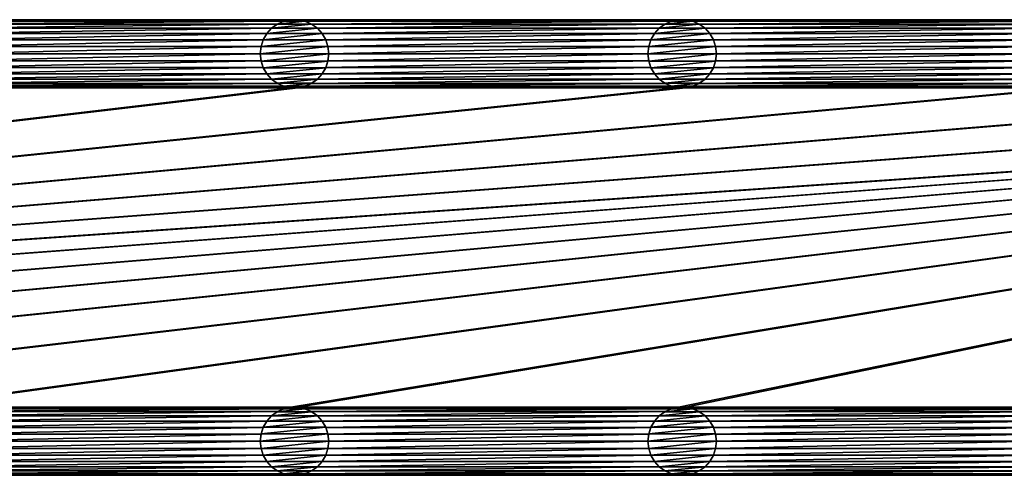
# Model space of a CAD drawing. Header units: metres. Extents: x -200 to 200, y -200 to 200.
# Tile 40 of 88: x 8 to 80, y -144 to -111. Entities that reach past the tile are written whole.
import ezdxf

# ---------------------------------------------------------------- set-up
doc = ezdxf.new("R2010")
doc.units = ezdxf.units.M
doc.layers.add('solid_P34200', color=7, linetype='CONTINUOUS')

msp = doc.modelspace()

# ---------------------------------------------------------------- linework, layer by layer
at = {"layer": 'solid_P34200'}
for points in [[(181, 159), (181, -159), (10.240819, 10.959723)], [(181, -159), (11.633039, 9.467192), (10.240819, 10.959723)], [(181, -159), (12.817678, 7.79116), (11.633039, 9.467192)], [(181, -159), (13.756138, 5.976712), (12.817678, 7.79116)], [(181, -159), (14.444175, 4.045302), (13.756138, 5.976712)], [(181, -159), (14.856524, 2.058549), (14.444175, 4.045302)], [(181, -159), (15, 0), (14.856524, 2.058549)], [(181, -159), (14.856524, -2.058549), (15, 0)], [(181, -159), (14.444175, -4.045302), (14.856524, -2.058549)], [(181, -159), (13.756138, -5.976712), (14.444175, -4.045302)], [(181, -159), (12.817678, -7.79116), (13.756138, -5.976712)], [(181, -159), (11.633039, -9.467192), (12.817678, -7.79116)], [(181, -159), (10.240819, -10.959723), (11.633039, -9.467192)], [(181, -159), (8.64688, -12.25524), (10.240819, -10.959723)], [(181, -159), (-181, -159), (-8.64688, -12.25524)], [(181, -159), (-8.64688, -12.25524), (-6.904468, -13.315859)], [(181, -159), (6.904468, -13.315859), (8.64688, -12.25524)], [(181, -159), (-6.904468, -13.315859), (-5.01928, -14.134056)], [(181, -159), (5.01928, -14.134056), (6.904468, -13.315859)], [(181, -159), (-5.01928, -14.134056), (-3.055924, -14.684637)], [(181, -159), (3.055924, -14.684637), (5.01928, -14.134056)], [(181, -159), (-3.055924, -14.684637), (-1.019424, -14.964341)], [(181, -159), (-1.019424, -14.964341), (1.019424, -14.964341)], [(181, -159), (1.019424, -14.964341), (3.055924, -14.684637)], [(28.04108, -110.714287, 5), (0.25892, -110.714287, 5), (0.774688, -110.823647, 5)], [(27.525312, -110.823647, 5), (28.04108, -110.714287, 5), (0.774688, -110.823647, 5)], [(27.525312, -110.823647, 5), (0.774688, -110.823647, 5), (1.247818, -111.034927, 5)], [(27.052181, -111.034927, 5), (27.525312, -110.823647, 5), (1.247818, -111.034927, 5)], [(27.052181, -111.034927, 5), (1.247818, -111.034927, 5), (1.674224, -111.343788, 5)], [(26.625776, -111.343788, 5), (27.052181, -111.034927, 5), (1.674224, -111.343788, 5)], [(26.625776, -111.343788, 5), (1.674224, -111.343788, 5), (2.020795, -111.730286, 5)], [(26.279205, -111.730286, 5), (26.625776, -111.343788, 5), (2.020795, -111.730286, 5)], [(26.278118, -111.733292, 7.5), (26.629887, -111.340363, 7.5), (26.279205, -111.730286, 5)], [(26.278118, -111.733292, 7.5), (30.321882, -111.733292, 7.5), (29.970114, -111.340363, 7.5)], [(26.278118, -111.733292, 7.5), (29.970114, -111.340363, 7.5), (26.629887, -111.340363, 7.5)], [(26.629887, -111.340363, 7.5), (26.625776, -111.343788, 5), (26.279205, -111.730286, 5)], [(27.048468, -111.037949, 7.5), (27.052181, -111.034927, 5), (26.625776, -111.343788, 5)], [(26.629887, -111.340363, 7.5), (27.048468, -111.037949, 7.5), (26.625776, -111.343788, 5)], [(26.629887, -111.340363, 7.5), (29.970114, -111.340363, 7.5), (29.551533, -111.037949, 7.5)], [(26.629887, -111.340363, 7.5), (29.551533, -111.037949, 7.5), (27.048468, -111.037949, 7.5)], [(27.048468, -111.037949, 7.5), (27.531221, -110.822136, 7.5), (27.052181, -111.034927, 5)], [(27.048468, -111.037949, 7.5), (29.551533, -111.037949, 7.5), (29.068779, -110.822136, 7.5)], [(27.048468, -111.037949, 7.5), (29.068779, -110.822136, 7.5), (27.531221, -110.822136, 7.5)], [(27.531221, -110.822136, 7.5), (27.525312, -110.823647, 5), (27.052181, -111.034927, 5)], [(28.035364, -110.715477, 7.5), (28.04108, -110.714287, 5), (27.525312, -110.823647, 5)], [(27.531221, -110.822136, 7.5), (28.035364, -110.715477, 7.5), (27.525312, -110.823647, 5)], [(27.531221, -110.822136, 7.5), (29.068779, -110.822136, 7.5), (28.564636, -110.715477, 7.5)], [(27.531221, -110.822136, 7.5), (28.564636, -110.715477, 7.5), (28.035364, -110.715477, 7.5)], [(28.035364, -110.715477, 7.5), (28.564636, -110.715477, 7.5), (28.04108, -110.714287, 5)], [(28.564636, -110.715477, 7.5), (28.55892, -110.714287, 5), (28.04108, -110.714287, 5)], [(28.55892, -110.714287, 5), (29.074688, -110.823647, 5), (56.34108, -110.714287, 5)], [(29.068779, -110.822136, 7.5), (29.074688, -110.823647, 5), (28.55892, -110.714287, 5)], [(28.564636, -110.715477, 7.5), (29.068779, -110.822136, 7.5), (28.55892, -110.714287, 5)], [(29.068779, -110.822136, 7.5), (29.551533, -111.037949, 7.5), (29.074688, -110.823647, 5)], [(29.074688, -110.823647, 5), (55.82531, -110.823647, 5), (56.34108, -110.714287, 5)], [(29.074688, -110.823647, 5), (29.547817, -111.034927, 5), (55.82531, -110.823647, 5)], [(29.551533, -111.037949, 7.5), (29.547817, -111.034927, 5), (29.074688, -110.823647, 5)], [(29.547817, -111.034927, 5), (55.35218, -111.034927, 5), (55.82531, -110.823647, 5)], [(29.547817, -111.034927, 5), (29.974224, -111.343788, 5), (55.35218, -111.034927, 5)], [(29.970114, -111.340363, 7.5), (29.974224, -111.343788, 5), (29.547817, -111.034927, 5)], [(29.551533, -111.037949, 7.5), (29.970114, -111.340363, 7.5), (29.547817, -111.034927, 5)], [(29.970114, -111.340363, 7.5), (30.321882, -111.733292, 7.5), (29.974224, -111.343788, 5)], [(29.974224, -111.343788, 5), (54.925777, -111.343788, 5), (55.35218, -111.034927, 5)], [(29.974224, -111.343788, 5), (30.320795, -111.730286, 5), (54.925777, -111.343788, 5)], [(30.321882, -111.733292, 7.5), (30.320795, -111.730286, 5), (29.974224, -111.343788, 5)], [(30.320795, -111.730286, 5), (54.579205, -111.730286, 5), (54.925777, -111.343788, 5)], [(54.578117, -111.733292, 7.5), (54.929886, -111.340363, 7.5), (54.579205, -111.730286, 5)], [(54.578117, -111.733292, 7.5), (58.621883, -111.733292, 7.5), (58.270115, -111.340363, 7.5)], [(54.578117, -111.733292, 7.5), (58.270115, -111.340363, 7.5), (54.929886, -111.340363, 7.5)], [(54.929886, -111.340363, 7.5), (54.925777, -111.343788, 5), (54.579205, -111.730286, 5)], [(55.348469, -111.037949, 7.5), (55.35218, -111.034927, 5), (54.925777, -111.343788, 5)], [(54.929886, -111.340363, 7.5), (55.348469, -111.037949, 7.5), (54.925777, -111.343788, 5)], [(54.929886, -111.340363, 7.5), (58.270115, -111.340363, 7.5), (57.851532, -111.037949, 7.5)], [(54.929886, -111.340363, 7.5), (57.851532, -111.037949, 7.5), (55.348469, -111.037949, 7.5)], [(55.348469, -111.037949, 7.5), (55.831223, -110.822136, 7.5), (55.35218, -111.034927, 5)], [(55.348469, -111.037949, 7.5), (57.851532, -111.037949, 7.5), (57.368778, -110.822136, 7.5)], [(55.348469, -111.037949, 7.5), (57.368778, -110.822136, 7.5), (55.831223, -110.822136, 7.5)], [(55.831223, -110.822136, 7.5), (55.82531, -110.823647, 5), (55.35218, -111.034927, 5)], [(56.335365, -110.715477, 7.5), (56.34108, -110.714287, 5), (55.82531, -110.823647, 5)], [(55.831223, -110.822136, 7.5), (56.335365, -110.715477, 7.5), (55.82531, -110.823647, 5)], [(55.831223, -110.822136, 7.5), (57.368778, -110.822136, 7.5), (56.864635, -110.715477, 7.5)], [(55.831223, -110.822136, 7.5), (56.864635, -110.715477, 7.5), (56.335365, -110.715477, 7.5)], [(56.335365, -110.715477, 7.5), (56.864635, -110.715477, 7.5), (56.34108, -110.714287, 5)], [(56.864635, -110.715477, 7.5), (56.858921, -110.714287, 5), (56.34108, -110.714287, 5)], [(56.858921, -110.714287, 5), (57.374687, -110.823647, 5), (84.641083, -110.714287, 5)], [(57.368778, -110.822136, 7.5), (57.374687, -110.823647, 5), (56.858921, -110.714287, 5)], [(56.864635, -110.715477, 7.5), (57.368778, -110.822136, 7.5), (56.858921, -110.714287, 5)], [(57.368778, -110.822136, 7.5), (57.851532, -111.037949, 7.5), (57.374687, -110.823647, 5)], [(57.374687, -110.823647, 5), (84.125313, -110.823647, 5), (84.641083, -110.714287, 5)], [(57.374687, -110.823647, 5), (57.847816, -111.034927, 5), (84.125313, -110.823647, 5)], [(57.851532, -111.037949, 7.5), (57.847816, -111.034927, 5), (57.374687, -110.823647, 5)], [(57.847816, -111.034927, 5), (83.652184, -111.034927, 5), (84.125313, -110.823647, 5)], [(57.847816, -111.034927, 5), (58.274223, -111.343788, 5), (83.652184, -111.034927, 5)], [(58.270115, -111.340363, 7.5), (58.274223, -111.343788, 5), (57.847816, -111.034927, 5)], [(57.851532, -111.037949, 7.5), (58.270115, -111.340363, 7.5), (57.847816, -111.034927, 5)], [(58.270115, -111.340363, 7.5), (58.621883, -111.733292, 7.5), (58.274223, -111.343788, 5)], [(58.274223, -111.343788, 5), (83.225777, -111.343788, 5), (83.652184, -111.034927, 5)], [(58.274223, -111.343788, 5), (58.620796, -111.730286, 5), (83.225777, -111.343788, 5)], [(58.621883, -111.733292, 7.5), (58.620796, -111.730286, 5), (58.274223, -111.343788, 5)], [(58.620796, -111.730286, 5), (82.879204, -111.730286, 5), (83.225777, -111.343788, 5)], [(26.279205, -111.730286, 5), (2.020795, -111.730286, 5), (2.284338, -112.184433, 5)], [(26.015661, -112.184433, 5), (26.279205, -111.730286, 5), (2.284338, -112.184433, 5)], [(26.278118, -111.733292, 7.5), (26.279205, -111.730286, 5), (26.015661, -112.184433, 5)], [(26.017193, -112.180923, 7.5), (26.278118, -111.733292, 7.5), (26.015661, -112.184433, 5)], [(26.017193, -112.180923, 7.5), (30.582808, -112.180923, 7.5), (30.321882, -111.733292, 7.5)], [(26.017193, -112.180923, 7.5), (30.321882, -111.733292, 7.5), (26.278118, -111.733292, 7.5)], [(30.320795, -111.730286, 5), (30.584339, -112.184433, 5), (54.579205, -111.730286, 5)], [(30.582808, -112.180923, 7.5), (30.584339, -112.184433, 5), (30.320795, -111.730286, 5)], [(30.321882, -111.733292, 7.5), (30.582808, -112.180923, 7.5), (30.320795, -111.730286, 5)], [(30.584339, -112.184433, 5), (54.315662, -112.184433, 5), (54.579205, -111.730286, 5)], [(54.578117, -111.733292, 7.5), (54.579205, -111.730286, 5), (54.315662, -112.184433, 5)], [(54.317192, -112.180923, 7.5), (54.578117, -111.733292, 7.5), (54.315662, -112.184433, 5)], [(54.317192, -112.180923, 7.5), (58.882805, -112.180923, 7.5), (58.621883, -111.733292, 7.5)], [(54.317192, -112.180923, 7.5), (58.621883, -111.733292, 7.5), (54.578117, -111.733292, 7.5)], [(58.620796, -111.730286, 5), (58.884338, -112.184433, 5), (82.879204, -111.730286, 5)], [(58.882805, -112.180923, 7.5), (58.884338, -112.184433, 5), (58.620796, -111.730286, 5)], [(58.621883, -111.733292, 7.5), (58.882805, -112.180923, 7.5), (58.620796, -111.730286, 5)], [(58.884338, -112.184433, 5), (82.615662, -112.184433, 5), (82.879204, -111.730286, 5)], [(26.015661, -112.184433, 5), (2.284338, -112.184433, 5), (2.442265, -112.671631, 5)], [(25.857735, -112.671631, 5), (26.015661, -112.184433, 5), (2.442265, -112.671631, 5)], [(25.857735, -112.671631, 5), (2.442265, -112.671631, 5), (2.5, -113.199997, 5)], [(25.857735, -112.671631, 5), (2.5, -113.199997, 5), (25.799999, -113.199997, 5)], [(25.86002, -112.667068, 7.5), (25.857735, -112.671631, 5), (25.799999, -113.199997, 5)], [(25.86002, -112.667068, 7.5), (25.799999, -113.199997, 5), (25.799999, -113.199997, 7.5)], [(30.739981, -112.667068, 7.5), (25.799999, -113.199997, 7.5), (30.799999, -113.199997, 7.5)], [(25.86002, -112.667068, 7.5), (25.799999, -113.199997, 7.5), (30.739981, -112.667068, 7.5)], [(26.017193, -112.180923, 7.5), (26.015661, -112.184433, 5), (25.857735, -112.671631, 5)], [(25.86002, -112.667068, 7.5), (26.017193, -112.180923, 7.5), (25.857735, -112.671631, 5)], [(25.86002, -112.667068, 7.5), (30.739981, -112.667068, 7.5), (30.582808, -112.180923, 7.5)], [(25.86002, -112.667068, 7.5), (30.582808, -112.180923, 7.5), (26.017193, -112.180923, 7.5)], [(30.582808, -112.180923, 7.5), (30.739981, -112.667068, 7.5), (30.584339, -112.184433, 5)], [(30.584339, -112.184433, 5), (30.742264, -112.671631, 5), (54.315662, -112.184433, 5)], [(30.739981, -112.667068, 7.5), (30.742264, -112.671631, 5), (30.584339, -112.184433, 5)], [(30.739981, -112.667068, 7.5), (30.799999, -113.199997, 7.5), (30.742264, -112.671631, 5)], [(30.742264, -112.671631, 5), (54.157734, -112.671631, 5), (54.315662, -112.184433, 5)], [(30.742264, -112.671631, 5), (30.799999, -113.199997, 5), (54.157734, -112.671631, 5)], [(30.799999, -113.199997, 7.5), (30.799999, -113.199997, 5), (30.742264, -112.671631, 5)], [(30.799999, -113.199997, 5), (54.099998, -113.199997, 5), (54.157734, -112.671631, 5)], [(54.160019, -112.667068, 7.5), (54.157734, -112.671631, 5), (54.099998, -113.199997, 5)], [(54.160019, -112.667068, 7.5), (54.099998, -113.199997, 5), (54.099998, -113.199997, 7.5)], [(59.039982, -112.667068, 7.5), (54.099998, -113.199997, 7.5), (59.099998, -113.199997, 7.5)], [(54.160019, -112.667068, 7.5), (54.099998, -113.199997, 7.5), (59.039982, -112.667068, 7.5)], [(54.317192, -112.180923, 7.5), (54.315662, -112.184433, 5), (54.157734, -112.671631, 5)], [(54.160019, -112.667068, 7.5), (54.317192, -112.180923, 7.5), (54.157734, -112.671631, 5)], [(54.160019, -112.667068, 7.5), (59.039982, -112.667068, 7.5), (58.882805, -112.180923, 7.5)], [(54.160019, -112.667068, 7.5), (58.882805, -112.180923, 7.5), (54.317192, -112.180923, 7.5)], [(58.882805, -112.180923, 7.5), (59.039982, -112.667068, 7.5), (58.884338, -112.184433, 5)], [(58.884338, -112.184433, 5), (59.042263, -112.671631, 5), (82.615662, -112.184433, 5)], [(59.039982, -112.667068, 7.5), (59.042263, -112.671631, 5), (58.884338, -112.184433, 5)], [(59.039982, -112.667068, 7.5), (59.099998, -113.199997, 7.5), (59.042263, -112.671631, 5)], [(59.042263, -112.671631, 5), (82.457733, -112.671631, 5), (82.615662, -112.184433, 5)], [(59.042263, -112.671631, 5), (59.099998, -113.199997, 5), (82.457733, -112.671631, 5)], [(59.099998, -113.199997, 7.5), (59.099998, -113.199997, 5), (59.042263, -112.671631, 5)], [(59.099998, -113.199997, 5), (82.400002, -113.199997, 5), (82.457733, -112.671631, 5)], [(25.799999, -113.199997, 5), (2.5, -113.199997, 5), (2.442265, -113.728371, 5)], [(25.857735, -113.728371, 5), (25.799999, -113.199997, 5), (2.442265, -113.728371, 5)], [(25.799999, -113.199997, 7.5), (25.799999, -113.199997, 5), (25.857735, -113.728371, 5)], [(25.86002, -113.732933, 7.5), (25.799999, -113.199997, 7.5), (25.857735, -113.728371, 5)], [(30.799999, -113.199997, 7.5), (25.799999, -113.199997, 7.5), (25.86002, -113.732933, 7.5)], [(30.799999, -113.199997, 7.5), (25.86002, -113.732933, 7.5), (30.739981, -113.732933, 7.5)], [(30.739981, -113.732933, 7.5), (30.742264, -113.728371, 5), (30.799999, -113.199997, 5)], [(30.799999, -113.199997, 7.5), (30.739981, -113.732933, 7.5), (30.799999, -113.199997, 5)], [(30.742264, -113.728371, 5), (54.157734, -113.728371, 5), (54.099998, -113.199997, 5)], [(30.799999, -113.199997, 5), (30.742264, -113.728371, 5), (54.099998, -113.199997, 5)], [(54.099998, -113.199997, 7.5), (54.099998, -113.199997, 5), (54.157734, -113.728371, 5)], [(54.160019, -113.732933, 7.5), (54.099998, -113.199997, 7.5), (54.157734, -113.728371, 5)], [(59.099998, -113.199997, 7.5), (54.099998, -113.199997, 7.5), (54.160019, -113.732933, 7.5)], [(59.099998, -113.199997, 7.5), (54.160019, -113.732933, 7.5), (59.039982, -113.732933, 7.5)], [(59.039982, -113.732933, 7.5), (59.042263, -113.728371, 5), (59.099998, -113.199997, 5)], [(59.099998, -113.199997, 7.5), (59.039982, -113.732933, 7.5), (59.099998, -113.199997, 5)], [(59.042263, -113.728371, 5), (82.457733, -113.728371, 5), (82.400002, -113.199997, 5)], [(59.099998, -113.199997, 5), (59.042263, -113.728371, 5), (82.400002, -113.199997, 5)], [(26.015661, -114.215569, 5), (2.284338, -114.215569, 5), (2.020795, -114.669708, 5)], [(26.279205, -114.669708, 5), (26.015661, -114.215569, 5), (2.020795, -114.669708, 5)], [(25.857735, -113.728371, 5), (2.442265, -113.728371, 5), (2.284338, -114.215569, 5)], [(26.015661, -114.215569, 5), (25.857735, -113.728371, 5), (2.284338, -114.215569, 5)], [(25.86002, -113.732933, 7.5), (25.857735, -113.728371, 5), (26.015661, -114.215569, 5)], [(26.017193, -114.219078, 7.5), (25.86002, -113.732933, 7.5), (26.015661, -114.215569, 5)], [(30.739981, -113.732933, 7.5), (25.86002, -113.732933, 7.5), (26.017193, -114.219078, 7.5)], [(26.017193, -114.219078, 7.5), (26.015661, -114.215569, 5), (26.279205, -114.669708, 5)], [(30.739981, -113.732933, 7.5), (26.017193, -114.219078, 7.5), (30.582808, -114.219078, 7.5)], [(26.278118, -114.66671, 7.5), (26.017193, -114.219078, 7.5), (26.279205, -114.669708, 5)], [(30.582808, -114.219078, 7.5), (26.017193, -114.219078, 7.5), (26.278118, -114.66671, 7.5)], [(30.582808, -114.219078, 7.5), (26.278118, -114.66671, 7.5), (30.321882, -114.66671, 7.5)], [(30.320795, -114.669708, 5), (54.579205, -114.669708, 5), (54.315662, -114.215569, 5)], [(30.584339, -114.215569, 5), (30.320795, -114.669708, 5), (54.315662, -114.215569, 5)], [(30.321882, -114.66671, 7.5), (30.320795, -114.669708, 5), (30.584339, -114.215569, 5)], [(30.582808, -114.219078, 7.5), (30.321882, -114.66671, 7.5), (30.584339, -114.215569, 5)], [(30.582808, -114.219078, 7.5), (30.584339, -114.215569, 5), (30.742264, -113.728371, 5)], [(30.739981, -113.732933, 7.5), (30.582808, -114.219078, 7.5), (30.742264, -113.728371, 5)], [(30.584339, -114.215569, 5), (54.315662, -114.215569, 5), (54.157734, -113.728371, 5)], [(30.742264, -113.728371, 5), (30.584339, -114.215569, 5), (54.157734, -113.728371, 5)], [(54.160019, -113.732933, 7.5), (54.157734, -113.728371, 5), (54.315662, -114.215569, 5)], [(54.317192, -114.219078, 7.5), (54.160019, -113.732933, 7.5), (54.315662, -114.215569, 5)], [(59.039982, -113.732933, 7.5), (54.160019, -113.732933, 7.5), (54.317192, -114.219078, 7.5)], [(54.317192, -114.219078, 7.5), (54.315662, -114.215569, 5), (54.579205, -114.669708, 5)], [(59.039982, -113.732933, 7.5), (54.317192, -114.219078, 7.5), (58.882805, -114.219078, 7.5)], [(54.578117, -114.66671, 7.5), (54.317192, -114.219078, 7.5), (54.579205, -114.669708, 5)], [(58.882805, -114.219078, 7.5), (54.317192, -114.219078, 7.5), (54.578117, -114.66671, 7.5)], [(58.882805, -114.219078, 7.5), (54.578117, -114.66671, 7.5), (58.621883, -114.66671, 7.5)], [(58.620796, -114.669708, 5), (82.879204, -114.669708, 5), (82.615662, -114.215569, 5)], [(58.884338, -114.215569, 5), (58.620796, -114.669708, 5), (82.615662, -114.215569, 5)], [(58.621883, -114.66671, 7.5), (58.620796, -114.669708, 5), (58.884338, -114.215569, 5)], [(58.882805, -114.219078, 7.5), (58.621883, -114.66671, 7.5), (58.884338, -114.215569, 5)], [(58.882805, -114.219078, 7.5), (58.884338, -114.215569, 5), (59.042263, -113.728371, 5)], [(59.039982, -113.732933, 7.5), (58.882805, -114.219078, 7.5), (59.042263, -113.728371, 5)], [(58.884338, -114.215569, 5), (82.615662, -114.215569, 5), (82.457733, -113.728371, 5)], [(59.042263, -113.728371, 5), (58.884338, -114.215569, 5), (82.457733, -113.728371, 5)], [(26.279205, -114.669708, 5), (2.020795, -114.669708, 5), (1.674224, -115.056213, 5)], [(26.625776, -115.056213, 5), (26.279205, -114.669708, 5), (1.674224, -115.056213, 5)], [(26.278118, -114.66671, 7.5), (26.279205, -114.669708, 5), (26.625776, -115.056213, 5)], [(26.629887, -115.059639, 7.5), (26.278118, -114.66671, 7.5), (26.625776, -115.056213, 5)], [(30.321882, -114.66671, 7.5), (26.278118, -114.66671, 7.5), (26.629887, -115.059639, 7.5)], [(30.321882, -114.66671, 7.5), (26.629887, -115.059639, 7.5), (29.970114, -115.059639, 7.5)], [(30.321882, -114.66671, 7.5), (29.970114, -115.059639, 7.5), (30.320795, -114.669708, 5)], [(29.970114, -115.059639, 7.5), (29.974224, -115.056213, 5), (30.320795, -114.669708, 5)], [(29.974224, -115.056213, 5), (54.925777, -115.056213, 5), (54.579205, -114.669708, 5)], [(30.320795, -114.669708, 5), (29.974224, -115.056213, 5), (54.579205, -114.669708, 5)], [(54.578117, -114.66671, 7.5), (54.579205, -114.669708, 5), (54.925777, -115.056213, 5)], [(54.929886, -115.059639, 7.5), (54.578117, -114.66671, 7.5), (54.925777, -115.056213, 5)], [(58.621883, -114.66671, 7.5), (54.578117, -114.66671, 7.5), (54.929886, -115.059639, 7.5)], [(58.621883, -114.66671, 7.5), (54.929886, -115.059639, 7.5), (58.270115, -115.059639, 7.5)], [(58.621883, -114.66671, 7.5), (58.270115, -115.059639, 7.5), (58.620796, -114.669708, 5)], [(58.270115, -115.059639, 7.5), (58.274223, -115.056213, 5), (58.620796, -114.669708, 5)], [(58.274223, -115.056213, 5), (83.225777, -115.056213, 5), (82.879204, -114.669708, 5)], [(58.620796, -114.669708, 5), (58.274223, -115.056213, 5), (82.879204, -114.669708, 5)], [(170.058914, -115.685715, 5), (-170.058914, -139.014282, 5), (-169.541077, -139.014282, 5)], [(28.04108, -115.685715, 5), (0.25892, -115.685715, 5), (-170.058914, -139.014282, 5)], [(170.058914, -115.685715, 5), (169.541077, -115.685715, 5), (-170.058914, -139.014282, 5)], [(141.758926, -115.685715, 5), (-170.058914, -139.014282, 5), (169.541077, -115.685715, 5)], [(141.758926, -115.685715, 5), (141.241074, -115.685715, 5), (-170.058914, -139.014282, 5)], [(113.458923, -115.685715, 5), (-170.058914, -139.014282, 5), (141.241074, -115.685715, 5)], [(113.458923, -115.685715, 5), (112.941078, -115.685715, 5), (-170.058914, -139.014282, 5)], [(85.15892, -115.685715, 5), (-170.058914, -139.014282, 5), (112.941078, -115.685715, 5)], [(85.15892, -115.685715, 5), (84.641083, -115.685715, 5), (-170.058914, -139.014282, 5)], [(56.858921, -115.685715, 5), (-170.058914, -139.014282, 5), (84.641083, -115.685715, 5)], [(56.858921, -115.685715, 5), (56.34108, -115.685715, 5), (-170.058914, -139.014282, 5)], [(28.55892, -115.685715, 5), (-170.058914, -139.014282, 5), (56.34108, -115.685715, 5)], [(28.55892, -115.685715, 5), (28.04108, -115.685715, 5), (-170.058914, -139.014282, 5)], [(170.058914, -115.685715, 5), (-169.541077, -139.014282, 5), (-141.758926, -139.014282, 5)], [(170.058914, -115.685715, 5), (-141.758926, -139.014282, 5), (-141.241074, -139.014282, 5)], [(170.058914, -115.685715, 5), (-141.241074, -139.014282, 5), (-113.458923, -139.014282, 5)], [(170.058914, -115.685715, 5), (-113.458923, -139.014282, 5), (-112.941078, -139.014282, 5)], [(170.058914, -115.685715, 5), (-112.941078, -139.014282, 5), (-85.15892, -139.014282, 5)], [(170.058914, -115.685715, 5), (-85.15892, -139.014282, 5), (-84.641083, -139.014282, 5)], [(170.058914, -115.685715, 5), (-84.641083, -139.014282, 5), (-56.858921, -139.014282, 5)], [(170.058914, -115.685715, 5), (-56.858921, -139.014282, 5), (-56.34108, -139.014282, 5)], [(170.058914, -115.685715, 5), (-56.34108, -139.014282, 5), (-28.55892, -139.014282, 5)], [(170.058914, -115.685715, 5), (-28.55892, -139.014282, 5), (-28.04108, -139.014282, 5)], [(170.058914, -115.685715, 5), (-28.04108, -139.014282, 5), (-0.25892, -139.014282, 5)], [(170.058914, -115.685715, 5), (-0.25892, -139.014282, 5), (0.25892, -139.014282, 5)], [(27.525312, -115.576355, 5), (0.774688, -115.576355, 5), (0.25892, -115.685715, 5)], [(28.04108, -115.685715, 5), (27.525312, -115.576355, 5), (0.25892, -115.685715, 5)], [(28.04108, -139.014282, 5), (170.058914, -115.685715, 5), (0.25892, -139.014282, 5)], [(27.052181, -115.365067, 5), (1.247818, -115.365067, 5), (0.774688, -115.576355, 5)], [(27.525312, -115.576355, 5), (27.052181, -115.365067, 5), (0.774688, -115.576355, 5)], [(26.625776, -115.056213, 5), (1.674224, -115.056213, 5), (1.247818, -115.365067, 5)], [(27.052181, -115.365067, 5), (26.625776, -115.056213, 5), (1.247818, -115.365067, 5)], [(26.629887, -115.059639, 7.5), (26.625776, -115.056213, 5), (27.052181, -115.365067, 5)], [(27.048468, -115.362045, 7.5), (26.629887, -115.059639, 7.5), (27.052181, -115.365067, 5)], [(29.970114, -115.059639, 7.5), (26.629887, -115.059639, 7.5), (27.048468, -115.362045, 7.5)], [(29.970114, -115.059639, 7.5), (27.048468, -115.362045, 7.5), (29.551533, -115.362045, 7.5)], [(27.048468, -115.362045, 7.5), (27.052181, -115.365067, 5), (27.525312, -115.576355, 5)], [(27.531221, -115.577858, 7.5), (27.048468, -115.362045, 7.5), (27.525312, -115.576355, 5)], [(29.551533, -115.362045, 7.5), (27.048468, -115.362045, 7.5), (27.531221, -115.577858, 7.5)], [(27.531221, -115.577858, 7.5), (27.525312, -115.576355, 5), (28.04108, -115.685715, 5)], [(29.551533, -115.362045, 7.5), (27.531221, -115.577858, 7.5), (29.068779, -115.577858, 7.5)], [(28.035364, -115.684525, 7.5), (27.531221, -115.577858, 7.5), (28.04108, -115.685715, 5)], [(29.068779, -115.577858, 7.5), (27.531221, -115.577858, 7.5), (28.035364, -115.684525, 7.5)], [(29.068779, -115.577858, 7.5), (28.035364, -115.684525, 7.5), (28.564636, -115.684525, 7.5)], [(28.035364, -115.684525, 7.5), (28.04108, -115.685715, 5), (28.55892, -115.685715, 5)], [(28.564636, -115.684525, 7.5), (28.035364, -115.684525, 7.5), (28.55892, -115.685715, 5)], [(28.04108, -139.014282, 5), (28.55892, -139.014282, 5), (170.058914, -115.685715, 5)], [(28.55892, -115.685715, 5), (56.34108, -115.685715, 5), (55.82531, -115.576355, 5)], [(29.074688, -115.576355, 5), (28.55892, -115.685715, 5), (55.82531, -115.576355, 5)], [(28.564636, -115.684525, 7.5), (28.55892, -115.685715, 5), (29.074688, -115.576355, 5)], [(28.55892, -139.014282, 5), (56.34108, -139.014282, 5), (170.058914, -115.685715, 5)], [(29.068779, -115.577858, 7.5), (28.564636, -115.684525, 7.5), (29.074688, -115.576355, 5)], [(29.551533, -115.362045, 7.5), (29.068779, -115.577858, 7.5), (29.547817, -115.365067, 5)], [(29.068779, -115.577858, 7.5), (29.074688, -115.576355, 5), (29.547817, -115.365067, 5)], [(29.074688, -115.576355, 5), (55.82531, -115.576355, 5), (55.35218, -115.365067, 5)], [(29.547817, -115.365067, 5), (29.074688, -115.576355, 5), (55.35218, -115.365067, 5)], [(29.547817, -115.365067, 5), (55.35218, -115.365067, 5), (54.925777, -115.056213, 5)], [(29.974224, -115.056213, 5), (29.547817, -115.365067, 5), (54.925777, -115.056213, 5)], [(29.551533, -115.362045, 7.5), (29.547817, -115.365067, 5), (29.974224, -115.056213, 5)], [(29.970114, -115.059639, 7.5), (29.551533, -115.362045, 7.5), (29.974224, -115.056213, 5)], [(54.929886, -115.059639, 7.5), (54.925777, -115.056213, 5), (55.35218, -115.365067, 5)], [(55.348469, -115.362045, 7.5), (54.929886, -115.059639, 7.5), (55.35218, -115.365067, 5)], [(58.270115, -115.059639, 7.5), (54.929886, -115.059639, 7.5), (55.348469, -115.362045, 7.5)], [(58.270115, -115.059639, 7.5), (55.348469, -115.362045, 7.5), (57.851532, -115.362045, 7.5)], [(55.348469, -115.362045, 7.5), (55.35218, -115.365067, 5), (55.82531, -115.576355, 5)], [(55.831223, -115.577858, 7.5), (55.348469, -115.362045, 7.5), (55.82531, -115.576355, 5)], [(57.851532, -115.362045, 7.5), (55.348469, -115.362045, 7.5), (55.831223, -115.577858, 7.5)], [(55.831223, -115.577858, 7.5), (55.82531, -115.576355, 5), (56.34108, -115.685715, 5)], [(57.851532, -115.362045, 7.5), (55.831223, -115.577858, 7.5), (57.368778, -115.577858, 7.5)], [(56.335365, -115.684525, 7.5), (55.831223, -115.577858, 7.5), (56.34108, -115.685715, 5)], [(57.368778, -115.577858, 7.5), (55.831223, -115.577858, 7.5), (56.335365, -115.684525, 7.5)], [(57.368778, -115.577858, 7.5), (56.335365, -115.684525, 7.5), (56.864635, -115.684525, 7.5)], [(56.335365, -115.684525, 7.5), (56.34108, -115.685715, 5), (56.858921, -115.685715, 5)], [(56.864635, -115.684525, 7.5), (56.335365, -115.684525, 7.5), (56.858921, -115.685715, 5)], [(56.34108, -139.014282, 5), (56.858921, -139.014282, 5), (170.058914, -115.685715, 5)], [(56.858921, -115.685715, 5), (84.641083, -115.685715, 5), (84.125313, -115.576355, 5)], [(57.374687, -115.576355, 5), (56.858921, -115.685715, 5), (84.125313, -115.576355, 5)], [(56.864635, -115.684525, 7.5), (56.858921, -115.685715, 5), (57.374687, -115.576355, 5)], [(56.858921, -139.014282, 5), (84.641083, -139.014282, 5), (170.058914, -115.685715, 5)], [(57.368778, -115.577858, 7.5), (56.864635, -115.684525, 7.5), (57.374687, -115.576355, 5)], [(57.851532, -115.362045, 7.5), (57.368778, -115.577858, 7.5), (57.847816, -115.365067, 5)], [(57.368778, -115.577858, 7.5), (57.374687, -115.576355, 5), (57.847816, -115.365067, 5)], [(57.374687, -115.576355, 5), (84.125313, -115.576355, 5), (83.652184, -115.365067, 5)], [(57.847816, -115.365067, 5), (57.374687, -115.576355, 5), (83.652184, -115.365067, 5)], [(57.847816, -115.365067, 5), (83.652184, -115.365067, 5), (83.225777, -115.056213, 5)], [(58.274223, -115.056213, 5), (57.847816, -115.365067, 5), (83.225777, -115.056213, 5)], [(57.851532, -115.362045, 7.5), (57.847816, -115.365067, 5), (58.274223, -115.056213, 5)], [(58.270115, -115.059639, 7.5), (57.851532, -115.362045, 7.5), (58.274223, -115.056213, 5)], [(28.04108, -139.014282, 5), (0.25892, -139.014282, 5), (0.774688, -139.123642, 5)], [(27.525312, -139.123642, 5), (28.04108, -139.014282, 5), (0.774688, -139.123642, 5)], [(27.525312, -139.123642, 5), (0.774688, -139.123642, 5), (1.247818, -139.33493, 5)], [(27.052181, -139.33493, 5), (27.525312, -139.123642, 5), (1.247818, -139.33493, 5)], [(27.052181, -139.33493, 5), (1.247818, -139.33493, 5), (1.674224, -139.643784, 5)], [(26.625776, -139.643784, 5), (27.052181, -139.33493, 5), (1.674224, -139.643784, 5)], [(27.048468, -139.337952, 7.5), (27.052181, -139.33493, 5), (26.625776, -139.643784, 5)], [(26.629887, -139.640366, 7.5), (27.048468, -139.337952, 7.5), (26.625776, -139.643784, 5)], [(26.629887, -139.640366, 7.5), (29.970114, -139.640366, 7.5), (29.551533, -139.337952, 7.5)], [(26.629887, -139.640366, 7.5), (29.551533, -139.337952, 7.5), (27.048468, -139.337952, 7.5)], [(27.048468, -139.337952, 7.5), (27.531221, -139.122131, 7.5), (27.052181, -139.33493, 5)], [(27.048468, -139.337952, 7.5), (29.551533, -139.337952, 7.5), (29.068779, -139.122131, 7.5)], [(27.048468, -139.337952, 7.5), (29.068779, -139.122131, 7.5), (27.531221, -139.122131, 7.5)], [(27.531221, -139.122131, 7.5), (27.525312, -139.123642, 5), (27.052181, -139.33493, 5)], [(28.035364, -139.015472, 7.5), (28.04108, -139.014282, 5), (27.525312, -139.123642, 5)], [(27.531221, -139.122131, 7.5), (28.035364, -139.015472, 7.5), (27.525312, -139.123642, 5)], [(27.531221, -139.122131, 7.5), (29.068779, -139.122131, 7.5), (28.564636, -139.015472, 7.5)], [(27.531221, -139.122131, 7.5), (28.564636, -139.015472, 7.5), (28.035364, -139.015472, 7.5)], [(28.035364, -139.015472, 7.5), (28.564636, -139.015472, 7.5), (28.04108, -139.014282, 5)], [(28.564636, -139.015472, 7.5), (28.55892, -139.014282, 5), (28.04108, -139.014282, 5)], [(28.55892, -139.014282, 5), (29.074688, -139.123642, 5), (56.34108, -139.014282, 5)], [(29.068779, -139.122131, 7.5), (29.074688, -139.123642, 5), (28.55892, -139.014282, 5)], [(28.564636, -139.015472, 7.5), (29.068779, -139.122131, 7.5), (28.55892, -139.014282, 5)], [(29.068779, -139.122131, 7.5), (29.551533, -139.337952, 7.5), (29.074688, -139.123642, 5)], [(29.074688, -139.123642, 5), (55.82531, -139.123642, 5), (56.34108, -139.014282, 5)], [(29.074688, -139.123642, 5), (29.547817, -139.33493, 5), (55.82531, -139.123642, 5)], [(29.551533, -139.337952, 7.5), (29.547817, -139.33493, 5), (29.074688, -139.123642, 5)], [(29.547817, -139.33493, 5), (55.35218, -139.33493, 5), (55.82531, -139.123642, 5)], [(29.547817, -139.33493, 5), (29.974224, -139.643784, 5), (55.35218, -139.33493, 5)], [(29.970114, -139.640366, 7.5), (29.974224, -139.643784, 5), (29.547817, -139.33493, 5)], [(29.551533, -139.337952, 7.5), (29.970114, -139.640366, 7.5), (29.547817, -139.33493, 5)], [(29.974224, -139.643784, 5), (54.925777, -139.643784, 5), (55.35218, -139.33493, 5)], [(55.348469, -139.337952, 7.5), (55.35218, -139.33493, 5), (54.925777, -139.643784, 5)], [(54.929886, -139.640366, 7.5), (55.348469, -139.337952, 7.5), (54.925777, -139.643784, 5)], [(54.929886, -139.640366, 7.5), (58.270115, -139.640366, 7.5), (57.851532, -139.337952, 7.5)], [(54.929886, -139.640366, 7.5), (57.851532, -139.337952, 7.5), (55.348469, -139.337952, 7.5)], [(55.348469, -139.337952, 7.5), (55.831223, -139.122131, 7.5), (55.35218, -139.33493, 5)], [(55.348469, -139.337952, 7.5), (57.851532, -139.337952, 7.5), (57.368778, -139.122131, 7.5)], [(55.348469, -139.337952, 7.5), (57.368778, -139.122131, 7.5), (55.831223, -139.122131, 7.5)], [(55.831223, -139.122131, 7.5), (55.82531, -139.123642, 5), (55.35218, -139.33493, 5)], [(56.335365, -139.015472, 7.5), (56.34108, -139.014282, 5), (55.82531, -139.123642, 5)], [(55.831223, -139.122131, 7.5), (56.335365, -139.015472, 7.5), (55.82531, -139.123642, 5)], [(55.831223, -139.122131, 7.5), (57.368778, -139.122131, 7.5), (56.864635, -139.015472, 7.5)], [(55.831223, -139.122131, 7.5), (56.864635, -139.015472, 7.5), (56.335365, -139.015472, 7.5)], [(56.335365, -139.015472, 7.5), (56.864635, -139.015472, 7.5), (56.34108, -139.014282, 5)], [(56.864635, -139.015472, 7.5), (56.858921, -139.014282, 5), (56.34108, -139.014282, 5)], [(56.858921, -139.014282, 5), (57.374687, -139.123642, 5), (84.641083, -139.014282, 5)], [(57.368778, -139.122131, 7.5), (57.374687, -139.123642, 5), (56.858921, -139.014282, 5)], [(56.864635, -139.015472, 7.5), (57.368778, -139.122131, 7.5), (56.858921, -139.014282, 5)], [(57.368778, -139.122131, 7.5), (57.851532, -139.337952, 7.5), (57.374687, -139.123642, 5)], [(57.374687, -139.123642, 5), (84.125313, -139.123642, 5), (84.641083, -139.014282, 5)], [(57.374687, -139.123642, 5), (57.847816, -139.33493, 5), (84.125313, -139.123642, 5)], [(57.851532, -139.337952, 7.5), (57.847816, -139.33493, 5), (57.374687, -139.123642, 5)], [(57.847816, -139.33493, 5), (83.652184, -139.33493, 5), (84.125313, -139.123642, 5)], [(57.847816, -139.33493, 5), (58.274223, -139.643784, 5), (83.652184, -139.33493, 5)], [(58.270115, -139.640366, 7.5), (58.274223, -139.643784, 5), (57.847816, -139.33493, 5)], [(57.851532, -139.337952, 7.5), (58.270115, -139.640366, 7.5), (57.847816, -139.33493, 5)], [(58.274223, -139.643784, 5), (83.225777, -139.643784, 5), (83.652184, -139.33493, 5)], [(26.625776, -139.643784, 5), (1.674224, -139.643784, 5), (2.020795, -140.030289, 5)], [(26.279205, -140.030289, 5), (26.625776, -139.643784, 5), (2.020795, -140.030289, 5)], [(26.279205, -140.030289, 5), (2.020795, -140.030289, 5), (2.284338, -140.484436, 5)], [(26.015661, -140.484436, 5), (26.279205, -140.030289, 5), (2.284338, -140.484436, 5)], [(26.278118, -140.033295, 7.5), (26.279205, -140.030289, 5), (26.015661, -140.484436, 5)], [(26.017193, -140.480927, 7.5), (26.278118, -140.033295, 7.5), (26.015661, -140.484436, 5)], [(26.017193, -140.480927, 7.5), (30.582808, -140.480927, 7.5), (30.321882, -140.033295, 7.5)], [(26.017193, -140.480927, 7.5), (30.321882, -140.033295, 7.5), (26.278118, -140.033295, 7.5)], [(26.278118, -140.033295, 7.5), (26.629887, -139.640366, 7.5), (26.279205, -140.030289, 5)], [(26.278118, -140.033295, 7.5), (30.321882, -140.033295, 7.5), (29.970114, -139.640366, 7.5)], [(26.278118, -140.033295, 7.5), (29.970114, -139.640366, 7.5), (26.629887, -139.640366, 7.5)], [(26.629887, -139.640366, 7.5), (26.625776, -139.643784, 5), (26.279205, -140.030289, 5)], [(29.970114, -139.640366, 7.5), (30.321882, -140.033295, 7.5), (29.974224, -139.643784, 5)], [(29.974224, -139.643784, 5), (30.320795, -140.030289, 5), (54.925777, -139.643784, 5)], [(30.321882, -140.033295, 7.5), (30.320795, -140.030289, 5), (29.974224, -139.643784, 5)], [(30.320795, -140.030289, 5), (54.579205, -140.030289, 5), (54.925777, -139.643784, 5)], [(30.320795, -140.030289, 5), (30.584339, -140.484436, 5), (54.579205, -140.030289, 5)], [(30.582808, -140.480927, 7.5), (30.584339, -140.484436, 5), (30.320795, -140.030289, 5)], [(30.321882, -140.033295, 7.5), (30.582808, -140.480927, 7.5), (30.320795, -140.030289, 5)], [(30.584339, -140.484436, 5), (54.315662, -140.484436, 5), (54.579205, -140.030289, 5)], [(54.578117, -140.033295, 7.5), (54.579205, -140.030289, 5), (54.315662, -140.484436, 5)], [(54.317192, -140.480927, 7.5), (54.578117, -140.033295, 7.5), (54.315662, -140.484436, 5)], [(54.317192, -140.480927, 7.5), (58.882805, -140.480927, 7.5), (58.621883, -140.033295, 7.5)], [(54.317192, -140.480927, 7.5), (58.621883, -140.033295, 7.5), (54.578117, -140.033295, 7.5)], [(54.578117, -140.033295, 7.5), (54.929886, -139.640366, 7.5), (54.579205, -140.030289, 5)], [(54.578117, -140.033295, 7.5), (58.621883, -140.033295, 7.5), (58.270115, -139.640366, 7.5)], [(54.578117, -140.033295, 7.5), (58.270115, -139.640366, 7.5), (54.929886, -139.640366, 7.5)], [(54.929886, -139.640366, 7.5), (54.925777, -139.643784, 5), (54.579205, -140.030289, 5)], [(58.270115, -139.640366, 7.5), (58.621883, -140.033295, 7.5), (58.274223, -139.643784, 5)], [(58.274223, -139.643784, 5), (58.620796, -140.030289, 5), (83.225777, -139.643784, 5)], [(58.621883, -140.033295, 7.5), (58.620796, -140.030289, 5), (58.274223, -139.643784, 5)], [(58.620796, -140.030289, 5), (82.879204, -140.030289, 5), (83.225777, -139.643784, 5)], [(58.620796, -140.030289, 5), (58.884338, -140.484436, 5), (82.879204, -140.030289, 5)], [(58.882805, -140.480927, 7.5), (58.884338, -140.484436, 5), (58.620796, -140.030289, 5)], [(58.621883, -140.033295, 7.5), (58.882805, -140.480927, 7.5), (58.620796, -140.030289, 5)], [(58.884338, -140.484436, 5), (82.615662, -140.484436, 5), (82.879204, -140.030289, 5)], [(26.015661, -140.484436, 5), (2.284338, -140.484436, 5), (2.442265, -140.971634, 5)], [(25.857735, -140.971634, 5), (26.015661, -140.484436, 5), (2.442265, -140.971634, 5)], [(26.017193, -140.480927, 7.5), (26.015661, -140.484436, 5), (25.857735, -140.971634, 5)], [(25.86002, -140.967072, 7.5), (26.017193, -140.480927, 7.5), (25.857735, -140.971634, 5)], [(25.86002, -140.967072, 7.5), (30.739981, -140.967072, 7.5), (30.582808, -140.480927, 7.5)], [(25.86002, -140.967072, 7.5), (30.582808, -140.480927, 7.5), (26.017193, -140.480927, 7.5)], [(30.582808, -140.480927, 7.5), (30.739981, -140.967072, 7.5), (30.584339, -140.484436, 5)], [(30.584339, -140.484436, 5), (30.742264, -140.971634, 5), (54.315662, -140.484436, 5)], [(30.739981, -140.967072, 7.5), (30.742264, -140.971634, 5), (30.584339, -140.484436, 5)], [(30.742264, -140.971634, 5), (54.157734, -140.971634, 5), (54.315662, -140.484436, 5)], [(54.317192, -140.480927, 7.5), (54.315662, -140.484436, 5), (54.157734, -140.971634, 5)], [(54.160019, -140.967072, 7.5), (54.317192, -140.480927, 7.5), (54.157734, -140.971634, 5)], [(54.160019, -140.967072, 7.5), (59.039982, -140.967072, 7.5), (58.882805, -140.480927, 7.5)], [(54.160019, -140.967072, 7.5), (58.882805, -140.480927, 7.5), (54.317192, -140.480927, 7.5)], [(58.882805, -140.480927, 7.5), (59.039982, -140.967072, 7.5), (58.884338, -140.484436, 5)], [(58.884338, -140.484436, 5), (59.042263, -140.971634, 5), (82.615662, -140.484436, 5)], [(59.039982, -140.967072, 7.5), (59.042263, -140.971634, 5), (58.884338, -140.484436, 5)], [(59.042263, -140.971634, 5), (82.457733, -140.971634, 5), (82.615662, -140.484436, 5)], [(25.857735, -140.971634, 5), (2.442265, -140.971634, 5), (2.5, -141.5, 5)], [(25.799999, -141.5, 5), (2.5, -141.5, 5), (2.442265, -142.028366, 5)], [(25.857735, -142.028366, 5), (25.799999, -141.5, 5), (2.442265, -142.028366, 5)], [(25.857735, -140.971634, 5), (2.5, -141.5, 5), (25.799999, -141.5, 5)], [(25.86002, -140.967072, 7.5), (25.857735, -140.971634, 5), (25.799999, -141.5, 5)], [(25.86002, -140.967072, 7.5), (25.799999, -141.5, 5), (25.799999, -141.5, 7.5)], [(30.739981, -140.967072, 7.5), (25.799999, -141.5, 7.5), (30.799999, -141.5, 7.5)], [(25.86002, -140.967072, 7.5), (25.799999, -141.5, 7.5), (30.739981, -140.967072, 7.5)], [(25.799999, -141.5, 7.5), (25.799999, -141.5, 5), (25.857735, -142.028366, 5)], [(25.86002, -142.032928, 7.5), (25.799999, -141.5, 7.5), (25.857735, -142.028366, 5)], [(30.799999, -141.5, 7.5), (25.799999, -141.5, 7.5), (25.86002, -142.032928, 7.5)], [(30.799999, -141.5, 7.5), (25.86002, -142.032928, 7.5), (30.739981, -142.032928, 7.5)], [(30.739981, -140.967072, 7.5), (30.799999, -141.5, 7.5), (30.742264, -140.971634, 5)], [(30.739981, -142.032928, 7.5), (30.742264, -142.028366, 5), (30.799999, -141.5, 5)], [(30.799999, -141.5, 7.5), (30.739981, -142.032928, 7.5), (30.799999, -141.5, 5)], [(30.742264, -140.971634, 5), (30.799999, -141.5, 5), (54.157734, -140.971634, 5)], [(30.799999, -141.5, 7.5), (30.799999, -141.5, 5), (30.742264, -140.971634, 5)], [(30.742264, -142.028366, 5), (54.157734, -142.028366, 5), (54.099998, -141.5, 5)], [(30.799999, -141.5, 5), (30.742264, -142.028366, 5), (54.099998, -141.5, 5)], [(30.799999, -141.5, 5), (54.099998, -141.5, 5), (54.157734, -140.971634, 5)], [(54.160019, -140.967072, 7.5), (54.157734, -140.971634, 5), (54.099998, -141.5, 5)], [(54.160019, -140.967072, 7.5), (54.099998, -141.5, 5), (54.099998, -141.5, 7.5)], [(59.039982, -140.967072, 7.5), (54.099998, -141.5, 7.5), (59.099998, -141.5, 7.5)], [(54.160019, -140.967072, 7.5), (54.099998, -141.5, 7.5), (59.039982, -140.967072, 7.5)], [(54.099998, -141.5, 7.5), (54.099998, -141.5, 5), (54.157734, -142.028366, 5)], [(54.160019, -142.032928, 7.5), (54.099998, -141.5, 7.5), (54.157734, -142.028366, 5)], [(59.099998, -141.5, 7.5), (54.099998, -141.5, 7.5), (54.160019, -142.032928, 7.5)], [(59.099998, -141.5, 7.5), (54.160019, -142.032928, 7.5), (59.039982, -142.032928, 7.5)], [(59.039982, -140.967072, 7.5), (59.099998, -141.5, 7.5), (59.042263, -140.971634, 5)], [(59.039982, -142.032928, 7.5), (59.042263, -142.028366, 5), (59.099998, -141.5, 5)], [(59.099998, -141.5, 7.5), (59.039982, -142.032928, 7.5), (59.099998, -141.5, 5)], [(59.042263, -140.971634, 5), (59.099998, -141.5, 5), (82.457733, -140.971634, 5)], [(59.099998, -141.5, 7.5), (59.099998, -141.5, 5), (59.042263, -140.971634, 5)], [(59.042263, -142.028366, 5), (82.457733, -142.028366, 5), (82.400002, -141.5, 5)], [(59.099998, -141.5, 5), (59.042263, -142.028366, 5), (82.400002, -141.5, 5)], [(59.099998, -141.5, 5), (82.400002, -141.5, 5), (82.457733, -140.971634, 5)], [(25.857735, -142.028366, 5), (2.442265, -142.028366, 5), (2.284338, -142.515564, 5)], [(26.015661, -142.515564, 5), (25.857735, -142.028366, 5), (2.284338, -142.515564, 5)], [(25.86002, -142.032928, 7.5), (25.857735, -142.028366, 5), (26.015661, -142.515564, 5)], [(26.017193, -142.519073, 7.5), (25.86002, -142.032928, 7.5), (26.015661, -142.515564, 5)], [(30.739981, -142.032928, 7.5), (25.86002, -142.032928, 7.5), (26.017193, -142.519073, 7.5)], [(30.739981, -142.032928, 7.5), (26.017193, -142.519073, 7.5), (30.582808, -142.519073, 7.5)], [(30.582808, -142.519073, 7.5), (30.584339, -142.515564, 5), (30.742264, -142.028366, 5)], [(30.739981, -142.032928, 7.5), (30.582808, -142.519073, 7.5), (30.742264, -142.028366, 5)], [(30.584339, -142.515564, 5), (54.315662, -142.515564, 5), (54.157734, -142.028366, 5)], [(30.742264, -142.028366, 5), (30.584339, -142.515564, 5), (54.157734, -142.028366, 5)], [(54.160019, -142.032928, 7.5), (54.157734, -142.028366, 5), (54.315662, -142.515564, 5)], [(54.317192, -142.519073, 7.5), (54.160019, -142.032928, 7.5), (54.315662, -142.515564, 5)], [(59.039982, -142.032928, 7.5), (54.160019, -142.032928, 7.5), (54.317192, -142.519073, 7.5)], [(59.039982, -142.032928, 7.5), (54.317192, -142.519073, 7.5), (58.882805, -142.519073, 7.5)], [(58.882805, -142.519073, 7.5), (58.884338, -142.515564, 5), (59.042263, -142.028366, 5)], [(59.039982, -142.032928, 7.5), (58.882805, -142.519073, 7.5), (59.042263, -142.028366, 5)], [(58.884338, -142.515564, 5), (82.615662, -142.515564, 5), (82.457733, -142.028366, 5)], [(59.042263, -142.028366, 5), (58.884338, -142.515564, 5), (82.457733, -142.028366, 5)], [(26.279205, -142.969711, 5), (2.020795, -142.969711, 5), (1.674224, -143.356216, 5)], [(26.625776, -143.356216, 5), (26.279205, -142.969711, 5), (1.674224, -143.356216, 5)], [(26.015661, -142.515564, 5), (2.284338, -142.515564, 5), (2.020795, -142.969711, 5)], [(26.279205, -142.969711, 5), (26.015661, -142.515564, 5), (2.020795, -142.969711, 5)], [(26.017193, -142.519073, 7.5), (26.015661, -142.515564, 5), (26.279205, -142.969711, 5)], [(26.278118, -142.966705, 7.5), (26.017193, -142.519073, 7.5), (26.279205, -142.969711, 5)], [(30.582808, -142.519073, 7.5), (26.017193, -142.519073, 7.5), (26.278118, -142.966705, 7.5)], [(30.582808, -142.519073, 7.5), (26.278118, -142.966705, 7.5), (30.321882, -142.966705, 7.5)], [(26.278118, -142.966705, 7.5), (26.279205, -142.969711, 5), (26.625776, -143.356216, 5)], [(26.629887, -143.359634, 7.5), (26.278118, -142.966705, 7.5), (26.625776, -143.356216, 5)], [(30.321882, -142.966705, 7.5), (26.278118, -142.966705, 7.5), (26.629887, -143.359634, 7.5)], [(30.321882, -142.966705, 7.5), (26.629887, -143.359634, 7.5), (29.970114, -143.359634, 7.5)], [(30.321882, -142.966705, 7.5), (29.970114, -143.359634, 7.5), (30.320795, -142.969711, 5)], [(29.970114, -143.359634, 7.5), (29.974224, -143.356216, 5), (30.320795, -142.969711, 5)], [(29.974224, -143.356216, 5), (54.925777, -143.356216, 5), (54.579205, -142.969711, 5)], [(30.320795, -142.969711, 5), (29.974224, -143.356216, 5), (54.579205, -142.969711, 5)], [(30.320795, -142.969711, 5), (54.579205, -142.969711, 5), (54.315662, -142.515564, 5)], [(30.584339, -142.515564, 5), (30.320795, -142.969711, 5), (54.315662, -142.515564, 5)], [(30.321882, -142.966705, 7.5), (30.320795, -142.969711, 5), (30.584339, -142.515564, 5)], [(30.582808, -142.519073, 7.5), (30.321882, -142.966705, 7.5), (30.584339, -142.515564, 5)], [(54.317192, -142.519073, 7.5), (54.315662, -142.515564, 5), (54.579205, -142.969711, 5)], [(54.578117, -142.966705, 7.5), (54.317192, -142.519073, 7.5), (54.579205, -142.969711, 5)], [(58.882805, -142.519073, 7.5), (54.317192, -142.519073, 7.5), (54.578117, -142.966705, 7.5)], [(58.882805, -142.519073, 7.5), (54.578117, -142.966705, 7.5), (58.621883, -142.966705, 7.5)], [(54.578117, -142.966705, 7.5), (54.579205, -142.969711, 5), (54.925777, -143.356216, 5)], [(54.929886, -143.359634, 7.5), (54.578117, -142.966705, 7.5), (54.925777, -143.356216, 5)], [(58.621883, -142.966705, 7.5), (54.578117, -142.966705, 7.5), (54.929886, -143.359634, 7.5)], [(58.621883, -142.966705, 7.5), (54.929886, -143.359634, 7.5), (58.270115, -143.359634, 7.5)], [(58.621883, -142.966705, 7.5), (58.270115, -143.359634, 7.5), (58.620796, -142.969711, 5)], [(58.270115, -143.359634, 7.5), (58.274223, -143.356216, 5), (58.620796, -142.969711, 5)], [(58.274223, -143.356216, 5), (83.225777, -143.356216, 5), (82.879204, -142.969711, 5)], [(58.620796, -142.969711, 5), (58.274223, -143.356216, 5), (82.879204, -142.969711, 5)], [(58.620796, -142.969711, 5), (82.879204, -142.969711, 5), (82.615662, -142.515564, 5)], [(58.884338, -142.515564, 5), (58.620796, -142.969711, 5), (82.615662, -142.515564, 5)], [(58.621883, -142.966705, 7.5), (58.620796, -142.969711, 5), (58.884338, -142.515564, 5)], [(58.882805, -142.519073, 7.5), (58.621883, -142.966705, 7.5), (58.884338, -142.515564, 5)], [(27.052181, -143.66507, 5), (1.247818, -143.66507, 5), (0.774688, -143.876358, 5)], [(27.525312, -143.876358, 5), (27.052181, -143.66507, 5), (0.774688, -143.876358, 5)], [(26.625776, -143.356216, 5), (1.674224, -143.356216, 5), (1.247818, -143.66507, 5)], [(27.052181, -143.66507, 5), (26.625776, -143.356216, 5), (1.247818, -143.66507, 5)], [(26.629887, -143.359634, 7.5), (26.625776, -143.356216, 5), (27.052181, -143.66507, 5)], [(27.048468, -143.662048, 7.5), (26.629887, -143.359634, 7.5), (27.052181, -143.66507, 5)], [(29.970114, -143.359634, 7.5), (26.629887, -143.359634, 7.5), (27.048468, -143.662048, 7.5)], [(29.970114, -143.359634, 7.5), (27.048468, -143.662048, 7.5), (29.551533, -143.662048, 7.5)], [(27.048468, -143.662048, 7.5), (27.052181, -143.66507, 5), (27.525312, -143.876358, 5)], [(27.531221, -143.877869, 7.5), (27.048468, -143.662048, 7.5), (27.525312, -143.876358, 5)], [(29.551533, -143.662048, 7.5), (27.048468, -143.662048, 7.5), (27.531221, -143.877869, 7.5)], [(29.551533, -143.662048, 7.5), (27.531221, -143.877869, 7.5), (29.068779, -143.877869, 7.5)], [(29.551533, -143.662048, 7.5), (29.068779, -143.877869, 7.5), (29.547817, -143.66507, 5)], [(29.068779, -143.877869, 7.5), (29.074688, -143.876358, 5), (29.547817, -143.66507, 5)], [(29.074688, -143.876358, 5), (55.82531, -143.876358, 5), (55.35218, -143.66507, 5)], [(29.547817, -143.66507, 5), (29.074688, -143.876358, 5), (55.35218, -143.66507, 5)], [(29.547817, -143.66507, 5), (55.35218, -143.66507, 5), (54.925777, -143.356216, 5)], [(29.974224, -143.356216, 5), (29.547817, -143.66507, 5), (54.925777, -143.356216, 5)], [(29.551533, -143.662048, 7.5), (29.547817, -143.66507, 5), (29.974224, -143.356216, 5)], [(29.970114, -143.359634, 7.5), (29.551533, -143.662048, 7.5), (29.974224, -143.356216, 5)], [(54.929886, -143.359634, 7.5), (54.925777, -143.356216, 5), (55.35218, -143.66507, 5)], [(55.348469, -143.662048, 7.5), (54.929886, -143.359634, 7.5), (55.35218, -143.66507, 5)], [(58.270115, -143.359634, 7.5), (54.929886, -143.359634, 7.5), (55.348469, -143.662048, 7.5)], [(58.270115, -143.359634, 7.5), (55.348469, -143.662048, 7.5), (57.851532, -143.662048, 7.5)], [(55.348469, -143.662048, 7.5), (55.35218, -143.66507, 5), (55.82531, -143.876358, 5)], [(55.831223, -143.877869, 7.5), (55.348469, -143.662048, 7.5), (55.82531, -143.876358, 5)], [(57.851532, -143.662048, 7.5), (55.348469, -143.662048, 7.5), (55.831223, -143.877869, 7.5)], [(57.851532, -143.662048, 7.5), (55.831223, -143.877869, 7.5), (57.368778, -143.877869, 7.5)], [(57.851532, -143.662048, 7.5), (57.368778, -143.877869, 7.5), (57.847816, -143.66507, 5)], [(57.368778, -143.877869, 7.5), (57.374687, -143.876358, 5), (57.847816, -143.66507, 5)], [(57.374687, -143.876358, 5), (84.125313, -143.876358, 5), (83.652184, -143.66507, 5)], [(57.847816, -143.66507, 5), (57.374687, -143.876358, 5), (83.652184, -143.66507, 5)], [(57.847816, -143.66507, 5), (83.652184, -143.66507, 5), (83.225777, -143.356216, 5)], [(58.274223, -143.356216, 5), (57.847816, -143.66507, 5), (83.225777, -143.356216, 5)], [(57.851532, -143.662048, 7.5), (57.847816, -143.66507, 5), (58.274223, -143.356216, 5)], [(58.270115, -143.359634, 7.5), (57.851532, -143.662048, 7.5), (58.274223, -143.356216, 5)], [(27.525312, -143.876358, 5), (0.774688, -143.876358, 5), (0.25892, -143.985718, 5)], [(28.04108, -143.985718, 5), (27.525312, -143.876358, 5), (0.25892, -143.985718, 5)], [(27.531221, -143.877869, 7.5), (27.525312, -143.876358, 5), (28.04108, -143.985718, 5)], [(28.035364, -143.984528, 7.5), (27.531221, -143.877869, 7.5), (28.04108, -143.985718, 5)], [(29.068779, -143.877869, 7.5), (27.531221, -143.877869, 7.5), (28.035364, -143.984528, 7.5)], [(29.068779, -143.877869, 7.5), (28.035364, -143.984528, 7.5), (28.564636, -143.984528, 7.5)], [(28.035364, -143.984528, 7.5), (28.04108, -143.985718, 5), (28.55892, -143.985718, 5)], [(28.564636, -143.984528, 7.5), (28.035364, -143.984528, 7.5), (28.55892, -143.985718, 5)], [(28.55892, -143.985718, 5), (56.34108, -143.985718, 5), (55.82531, -143.876358, 5)], [(29.074688, -143.876358, 5), (28.55892, -143.985718, 5), (55.82531, -143.876358, 5)], [(28.564636, -143.984528, 7.5), (28.55892, -143.985718, 5), (29.074688, -143.876358, 5)], [(29.068779, -143.877869, 7.5), (28.564636, -143.984528, 7.5), (29.074688, -143.876358, 5)], [(55.831223, -143.877869, 7.5), (55.82531, -143.876358, 5), (56.34108, -143.985718, 5)], [(56.335365, -143.984528, 7.5), (55.831223, -143.877869, 7.5), (56.34108, -143.985718, 5)], [(57.368778, -143.877869, 7.5), (55.831223, -143.877869, 7.5), (56.335365, -143.984528, 7.5)], [(57.368778, -143.877869, 7.5), (56.335365, -143.984528, 7.5), (56.864635, -143.984528, 7.5)], [(56.335365, -143.984528, 7.5), (56.34108, -143.985718, 5), (56.858921, -143.985718, 5)], [(56.864635, -143.984528, 7.5), (56.335365, -143.984528, 7.5), (56.858921, -143.985718, 5)], [(56.858921, -143.985718, 5), (84.641083, -143.985718, 5), (84.125313, -143.876358, 5)], [(57.374687, -143.876358, 5), (56.858921, -143.985718, 5), (84.125313, -143.876358, 5)], [(56.864635, -143.984528, 7.5), (56.858921, -143.985718, 5), (57.374687, -143.876358, 5)], [(57.368778, -143.877869, 7.5), (56.864635, -143.984528, 7.5), (57.374687, -143.876358, 5)]]:
    msp.add_3dface(points, dxfattribs=at)

doc.saveas('drawing.dxf')
